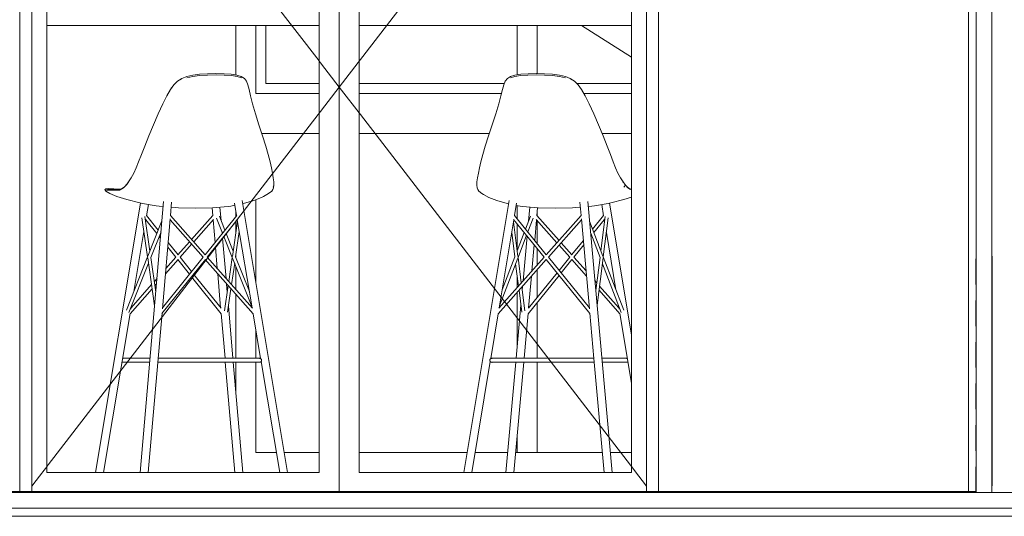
# Model space of a CAD drawing. Header units: millimetres. Extents: x -30280 to 309309, y -17460 to 4378.
# Tile 106 of 256: x 61561 to 64027, y -8954 to -7709. Entities that reach past the tile are written whole.
import ezdxf

# ---------------------------------------------------------------- set-up
doc = ezdxf.new("R2010")
doc.units = ezdxf.units.MM
doc.header["$MEASUREMENT"] = 0
doc.linetypes.add('Wipeout_Contour', pattern=[1000, 0, -1000])
for name, color, linetype, lineweight in [('P1_P2_PLANTA PRIMERA_2_10_ESTR_Fotjats_Pluma_Nº__1', 7, 'Continuous', 5), ('P1_P2_PLANTA PRIMERA_2_12_FAÇ_Façana_Pluma_Nº__1', 7, 'Continuous', 5), ('P1_P2_PLANTA PRIMERA_2_12_FAÇ_Façana_Pluma_Nº__47', 7, 'Continuous', 20), ('P1_P2_PLANTA PRIMERA_2_Nuevo_08_E_Envans secs_Pluma_Nº__1', 7, 'Continuous', 5), ('P1_P2_PLANTA PRIMERA_2_Nuevo_08_E_Envans secs_Pluma_Nº__47', 7, 'Continuous', 20), ('P1_P2_PLANTA PRIMERA_2_Nuevo_09_EI_Mobiliari general_Pluma_Nº__1', 7, 'Continuous', 5), ('P1_P2_PLANTA PRIMERA_2_Nuevo_14_PAV_Soft Light Grey 0554_Pluma_Nº__29', 7, 'Continuous', 20)]:
    doc.layers.add(name, color=color, linetype=linetype, lineweight=lineweight)
doc.layers.add('P1_P2_PLANTA PRIMERA_2_12_FAÇ_Façana', color=7, linetype='Continuous')
doc.layers.add('P1_P2_PLANTA PRIMERA_2_Nuevo_08_E_Envans secs', color=7, linetype='Continuous')
doc.layers.add('P1_P2_PLANTA PRIMERA_2_12_FAÇ_Façana_Pluma_Nº__3', color=7, linetype='Continuous', lineweight=5, true_color=0xa4a4a4)
doc.layers.add('P1_P2_PLANTA PRIMERA_2_Nuevo_08_E_Envans secs_Pluma_Nº__3', color=7, linetype='Continuous', lineweight=5, true_color=0xa4a4a4)

msp = doc.modelspace()

# ---------------------------------------------------------------- linework, layer by layer
at = {"layer": 'P1_P2_PLANTA PRIMERA_2_10_ESTR_Fotjats_Pluma_Nº__1', "color": 7, "linetype": 'Continuous', "lineweight": 5}
for p, q in [((73152, -8934.4), (36809, -8934.4)), ((73152, -8954.4), (36809, -8954.4))]:
    msp.add_line(p, q, dxfattribs=at)

# ---------------------------------------------------------------- wipeouts: each hides what was drawn before it
at = {"color": 254, "linetype": 'Wipeout_Contour', "lineweight": 0, "ltscale": 257743.707275}
msp.add_wipeout([(63937.3, -8892.4), (63956.3, -8892.4), (63956.3, -6822.4), (63937.3, -6822.4)], dxfattribs=at).dxf.layer = 'P1_P2_PLANTA PRIMERA_2_12_FAÇ_Façana'
at = {"color": 254, "linetype": 'Wipeout_Contour', "lineweight": 0, "ltscale": 258042.544956}
msp.add_wipeout([(63996.3, -8894.4), (64046.3, -8894.4), (64046.3, -6834.4), (63996.3, -6834.4)], dxfattribs=at).dxf.layer = 'P1_P2_PLANTA PRIMERA_2_12_FAÇ_Façana'
at = {"color": 254, "linetype": 'Wipeout_Contour', "lineweight": 0, "ltscale": 248346.867309}
msp.add_wipeout([(61561.1, -6874.4), (61561.1, -8892.4), (61591.1, -8892.4), (61591.1, -6874.4)], dxfattribs=at).dxf.layer = 'P1_P2_PLANTA PRIMERA_2_Nuevo_08_E_Envans secs'
at = {"color": 254, "linetype": 'Wipeout_Contour', "lineweight": 0, "ltscale": 254576.507863}
msp.add_wipeout([(63131.1, -8892.4), (63161.1, -8892.4), (63161.1, -6874.4), (63131.1, -6874.4)], dxfattribs=at).dxf.layer = 'P1_P2_PLANTA PRIMERA_2_Nuevo_08_E_Envans secs'
at = {"color": 254, "linetype": 'Wipeout_Contour', "lineweight": 0, "ltscale": 251555.409222}
msp.add_wipeout([(62361.1, -8844.4), (62411.1, -8844.4), (62411.1, -6912.4), (62361.1, -6912.4)], dxfattribs=at).dxf.layer = 'P1_P2_PLANTA PRIMERA_2_Nuevo_08_E_Envans secs'

# ---------------------------------------------------------------- next in the draw order: linework, layer by layer
at = {"layer": 'P1_P2_PLANTA PRIMERA_2_12_FAÇ_Façana_Pluma_Nº__1', "color": 7, "linetype": 'Continuous', "lineweight": 5}
msp.add_line((63996.3, -6834.4), (63996.3, -8894.4), dxfattribs=at)
at = {"layer": 'P1_P2_PLANTA PRIMERA_2_12_FAÇ_Façana_Pluma_Nº__3', "color": 253, "linetype": 'Continuous', "lineweight": 5, "true_color": 0xa4a4a4}
msp.add_line((63996.4, -8878.3), (63996.4, -8301.9), dxfattribs=at)
at = {"layer": 'P1_P2_PLANTA PRIMERA_2_Nuevo_08_E_Envans secs_Pluma_Nº__1', "color": 7, "linetype": 'Continuous', "lineweight": 5}
for p, q in [((61561.1, -6834.4), (61561.1, -8844.4)), ((61561.1, -8844.4), (61561.1, -8892.4))]:
    msp.add_line(p, q, dxfattribs=at)

# ---------------------------------------------------------------- next in the draw order: wipeouts: each hides what was drawn before it
at = {"color": 254, "linetype": 'Wipeout_Contour', "lineweight": 0, "ltscale": 449014.03576}
msp.add_wipeout([(63161.1, -6447.4), (63161.1, -8892.4), (63937.3, -8892.4), (63937.3, -6822.4), (63937.3, -6772.4), (63956.3, -6772.4), (63956.3, -6447.4)], dxfattribs=at).dxf.layer = 'P1_P2_PLANTA PRIMERA_2_Nuevo_08_E_Envans secs'
at = {"color": 254, "linetype": 'Wipeout_Contour', "lineweight": 0, "ltscale": 248476.522866}
msp.add_wipeout([(61591.1, -6912.4), (61591.1, -8844.4), (61629.1, -8844.4), (61629.1, -6912.4)], dxfattribs=at).dxf.layer = 'P1_P2_PLANTA PRIMERA_2_Nuevo_08_E_Envans secs'
at = {"color": 254, "linetype": 'Wipeout_Contour', "lineweight": 0, "ltscale": 254436.465628}
msp.add_wipeout([(63093.1, -8844.4), (63131.1, -8844.4), (63131.1, -6912.4), (63093.1, -6912.4)], dxfattribs=at).dxf.layer = 'P1_P2_PLANTA PRIMERA_2_Nuevo_08_E_Envans secs'

# ---------------------------------------------------------------- next in the draw order: linework, layer by layer
at = {"layer": 'P1_P2_PLANTA PRIMERA_2_10_ESTR_Fotjats_Pluma_Nº__1', "color": 7, "linetype": 'Continuous', "lineweight": 5, "flags": 128}
msp.add_lwpolyline([(64046.3, -8894.4), (63996.3, -8894.4), (63956.3, -8894.4)], dxfattribs=at)
at = {"layer": 'P1_P2_PLANTA PRIMERA_2_12_FAÇ_Façana_Pluma_Nº__1', "color": 7, "linetype": 'Continuous', "lineweight": 5}
msp.add_line((63956.3, -6822.4), (63956.3, -8892.4), dxfattribs=at)
at = {"layer": 'P1_P2_PLANTA PRIMERA_2_12_FAÇ_Façana_Pluma_Nº__3', "color": 253, "linetype": 'Continuous', "lineweight": 5, "true_color": 0xa4a4a4}
for p, q in [((63937.3, -8892.4), (63937.3, -6822.4)), ((63956.2, -8373.2), (63956.2, -8309.1)), ((63956.2, -8477.5), (63956.2, -8413.3)), ((63956.2, -8581.7), (63956.2, -8517.6)), ((63956.2, -8686), (63956.2, -8621.8)), ((63956.2, -8790.2), (63956.2, -8726)), ((63956.2, -8892.4), (63956.2, -8830.3))]:
    msp.add_line(p, q, dxfattribs=at)
at = {"layer": 'P1_P2_PLANTA PRIMERA_2_Nuevo_08_E_Envans secs_Pluma_Nº__3', "color": 253, "linetype": 'Continuous', "lineweight": 5, "true_color": 0xa4a4a4}
msp.add_line((63161.1, -8892.4), (63161.1, -6874.4), dxfattribs=at)
at = {"layer": 'P1_P2_PLANTA PRIMERA_2_Nuevo_14_PAV_Soft Light Grey 0554_Pluma_Nº__29', "color": 7, "linetype": 'Continuous', "lineweight": 20}
msp.add_line((63956.3, -8892.4), (63956.3, -8894.4), dxfattribs=at)

# ---------------------------------------------------------------- next in the draw order: wipeouts: each hides what was drawn before it
at = {"color": 254, "linetype": 'Wipeout_Contour', "lineweight": 0, "ltscale": 380223.232243}
msp.add_wipeout([(62361.1, -8892.4), (63131.1, -8892.4), (63131.1, -8844.4), (63093.1, -8844.4), (62411.1, -8844.4), (62361.1, -8844.4)], dxfattribs=at).dxf.layer = 'P1_P2_PLANTA PRIMERA_2_Nuevo_08_E_Envans secs'

# ---------------------------------------------------------------- next in the draw order: linework, layer by layer
at = {"layer": 'P1_P2_PLANTA PRIMERA_2_Nuevo_08_E_Envans secs_Pluma_Nº__3', "color": 253, "linetype": 'Continuous', "lineweight": 5, "true_color": 0xa4a4a4}
msp.add_line((63131.1, -6874.4), (63131.1, -8892.4), dxfattribs=at)

# ---------------------------------------------------------------- next in the draw order: wipeouts: each hides what was drawn before it
at = {"color": 254, "linetype": 'Wipeout_Contour', "lineweight": 0, "ltscale": 251357.008772}
msp.add_wipeout([(62361.1, -8844.4), (62361.1, -6912.4), (62311.1, -6912.4), (62311.1, -8844.4)], dxfattribs=at).dxf.layer = 'P1_P2_PLANTA PRIMERA_2_Nuevo_08_E_Envans secs'
at = {"color": 254, "linetype": 'Wipeout_Contour', "lineweight": 0, "ltscale": 253007.835878}
msp.add_wipeout([(62411.1, -6912.4), (62411.1, -8844.4), (63093.1, -8844.4), (63093.1, -6912.4)], dxfattribs=at).dxf.layer = 'P1_P2_PLANTA PRIMERA_2_Nuevo_08_E_Envans secs'

# ---------------------------------------------------------------- next in the draw order: linework, layer by layer
at = {"layer": 'P1_P2_PLANTA PRIMERA_2_12_FAÇ_Façana_Pluma_Nº__3', "color": 253, "linetype": 'Continuous', "lineweight": 5, "true_color": 0xa4a4a4}
for p, q in [((62857.1, -7724.4), (62857.1, -7844.5)), ((63093.1, -7803.2), (62968.1, -7724.4)), ((62774.7, -7869.4), (62411.1, -7869.4)), ((63093.1, -7869.4), (62956.6, -7869.4)), ((62767.8, -7894.4), (62411.1, -7894.4)), ((63093.1, -7894.4), (62974.3, -7894.4)), ((62411.1, -7994.4), (62737.5, -7994.4)), ((63019.6, -7994.4), (63093.1, -7994.4)), ((62857.1, -8193.4), (62857.1, -8200.9)), ((62857.1, -8212.9), (62857.1, -8270.4)), ((62857.1, -8283.1), (62857.1, -8324.5)), ((62857.1, -8336.5), (62857.1, -8405.6)), ((62857.1, -8418.3), (62857.1, -8558.3)), ((62857.1, -8568.3), (62857.1, -8794.4)), ((62681.9, -8794.4), (62411.1, -8794.4)), ((62783.5, -8794.4), (62701.9, -8794.4)), ((63020.4, -8794.4), (62803.5, -8794.4)), ((63093.1, -8794.4), (63040.4, -8794.4))]:
    msp.add_line(p, q, dxfattribs=at)
at = {"layer": 'P1_P2_PLANTA PRIMERA_2_12_FAÇ_Façana_Pluma_Nº__47', "color": 7, "linetype": 'Continuous', "lineweight": 20}
for p, q in [((62807.1, -7847.7), (62807.1, -7724.4)), ((62807.1, -8208.7), (62807.1, -8175.3)), ((62807.1, -8288.4), (62807.1, -8221.4)), ((62807.1, -8380.9), (62807.1, -8352.2)), ((62807.1, -8529.4), (62807.1, -8392.9)), ((62807.1, -8794.4), (62807.1, -8753.3))]:
    msp.add_line(p, q, dxfattribs=at)
at = {"layer": 'P1_P2_PLANTA PRIMERA_2_Nuevo_08_E_Envans secs_Pluma_Nº__3', "color": 253, "linetype": 'Continuous', "lineweight": 5, "true_color": 0xa4a4a4}
for p, q in [((63131.1, -6878), (62361.1, -7878.4)), ((62411.1, -6912.4), (62411.1, -8844.4)), ((63093.1, -8844.4), (63093.1, -6912.4)), ((62411.1, -8844.4), (63093.1, -8844.4))]:
    msp.add_line(p, q, dxfattribs=at)
at = {"layer": 'P1_P2_PLANTA PRIMERA_2_Nuevo_09_EI_Mobiliari general_Pluma_Nº__1', "color": 7, "linetype": 'Continuous', "lineweight": 5}
for p, q in [((62411.1, -7724.4), (63093.1, -7724.4)), ((62777.1, -7863.8), (62773.3, -7872.6)), ((62777.1, -7863.8), (62782.6, -7857.1)), ((62782.6, -7857.1), (62790.6, -7852.2)), ((62790.1, -7855.2), (62801, -7851.9)), ((62790.6, -7852.2), (62801.6, -7848.6)), ((62801, -7851.9), (62815.5, -7849.7)), ((62801.6, -7848.6), (62816, -7846.3)), ((62815.5, -7849.7), (62833.9, -7848.3)), ((62816, -7846.3), (62834.3, -7844.9)), ((62833.9, -7848.3), (62854.4, -7847.9)), ((62834.3, -7844.9), (62854.7, -7844.4)), ((62875.6, -7848.3), (62854.4, -7847.9)), ((62854.7, -7844.4), (62875.8, -7844.9)), ((62895.7, -7849.7), (62875.6, -7848.3)), ((62875.8, -7844.9), (62895.7, -7846.3)), ((62895.7, -7846.3), (62913, -7848.6)), ((62913.1, -7851.9), (62895.7, -7849.7)), ((62913, -7848.6), (62927.8, -7852.2)), ((62913.1, -7851.9), (62927.8, -7855.2)), ((62927.8, -7852.2), (62940.1, -7857.1)), ((62940.1, -7857.1), (62950.6, -7863.8)), ((62950.5, -7863.7), (62940.7, -7857.4)), ((62940.7, -7857.4), (62940.7, -7857.4)), ((62950.5, -7863.7), (62959.1, -7871.8)), ((62950.6, -7863.8), (62959.8, -7872.6)), ((62766.5, -7900.2), (62770.1, -7884.5)), ((62770.1, -7884.5), (62773.3, -7872.6)), ((62959.8, -7872.6), (62959.1, -7871.8)), ((62959.8, -7872.6), (62968.5, -7884.5)), ((62968.5, -7884.5), (62977.6, -7900.2)), ((62761.4, -7920.3), (62766.5, -7900.2)), ((62977.6, -7900.2), (62987.5, -7920.3)), ((62753.8, -7945.2), (62761.4, -7920.3)), ((62987.5, -7920.3), (62998.8, -7945.2)), ((62744.8, -7972.7), (62753.8, -7945.2)), ((62998.8, -7945.2), (63010.6, -7972.7)), ((62735.5, -8000.5), (62744.8, -7972.7)), ((63010.6, -7972.7), (63022.1, -8000.5)), ((62727.1, -8026.3), (62735.5, -8000.5)), ((63022.1, -8000.5), (63032.4, -8026.3)), ((62720.7, -8047.8), (62727.1, -8026.3)), ((63032.4, -8026.3), (63040.7, -8047.8)), ((62716, -8065.8), (62720.7, -8047.8)), ((63040.7, -8047.8), (63047.6, -8065.8)), ((62709.9, -8094.1), (62712.5, -8081)), ((62712.5, -8081), (62716, -8065.8)), ((63047.6, -8065.8), (63053.6, -8081)), ((63053.6, -8081), (63059.5, -8094.1)), ((62706.4, -8116.3), (62707.7, -8106)), ((62707.7, -8106), (62709.9, -8094.1)), ((63059.5, -8094.1), (63065.7, -8106)), ((63065.7, -8106), (63072.2, -8116.3)), ((62705.9, -8124.7), (62706.4, -8116.3)), ((62706.6, -8130.9), (62705.9, -8124.7)), ((62708.7, -8135.3), (62706.6, -8130.9)), ((62711, -8139.1), (62708.7, -8135.3)), ((63071.9, -8115.9), (63073, -8117.4)), ((63072.2, -8116.3), (63078.5, -8124.7)), ((63078.5, -8124.7), (63074.2, -8129)), ((63077.1, -8122.8), (63082.3, -8128.5)), ((63084.4, -8130.9), (63078.5, -8124.7)), ((63087.4, -8132.4), (63082.3, -8128.5)), ((63084.4, -8130.9), (63089.6, -8134.6)), ((63092.2, -8134.4), (63087.4, -8132.4)), ((63089.6, -8134.6), (63093.1, -8135.9)), ((63092.2, -8134.4), (63093.1, -8134.3)), ((63092.2, -8134.4), (63093.1, -8134.5)), ((62718.8, -8145.4), (62711, -8139.1)), ((62718.8, -8145.4), (62722.4, -8147.4)), ((62722.4, -8147.4), (62736.3, -8155.1)), ((62736.3, -8155.1), (62756, -8163.1)), ((63041.4, -8168.8), (63074, -8160.6)), ((63093.1, -8154.3), (63074, -8160.6)), ((62673.6, -8844.4), (62786.7, -8162.9)), ((62781.9, -8170.6), (62756, -8163.1)), ((62785.3, -8171.3), (62781.9, -8170.6)), ((62800.4, -8200.4), (62805.6, -8169)), ((62814.2, -8176.6), (62804.7, -8174.9)), ((62820.2, -8177.4), (62814.2, -8176.6)), ((62820.2, -8177.4), (62859.6, -8181.1)), ((62835.2, -8214.9), (62838.4, -8179.1)), ((62856.5, -8200.2), (62858.2, -8180.9)), ((62902.6, -8182.3), (62859.6, -8181.1)), ((62902.6, -8182.3), (62945.7, -8181.1)), ((62953.5, -8180.4), (62945.7, -8181.1)), ((62965.5, -8179.3), (62953.5, -8180.4)), ((62967.4, -8200.6), (62964.4, -8167.3)), ((63044.8, -8844.4), (62984.2, -8165.1)), ((62993.8, -8176.8), (62985.3, -8177.6)), ((63001.1, -8175.8), (62993.8, -8176.8)), ((63034.8, -8170.1), (63001.1, -8175.8)), ((63023.5, -8201.2), (63018.8, -8172.8)), ((63041.4, -8168.8), (63034.8, -8170.1)), ((63093.1, -8499.8), (63038.3, -8169.4)), ((62762.1, -8431.7), (62798.7, -8210.9)), ((62874.6, -8304.7), (62798.1, -8210.2)), ((62880, -8298.6), (62800.2, -8200.1)), ((62827.8, -8234.2), (62840.1, -8202.2)), ((62833.7, -8241.4), (62846.9, -8206.6)), ((62850.9, -8262.7), (62855.5, -8211.1)), ((62906.6, -8268.7), (62854.6, -8210.1)), ((62911.9, -8262.7), (62856.3, -8200)), ((62879.7, -8299), (62967.3, -8200.2)), ((62885.1, -8304.9), (62968.3, -8211.1)), ((62988.2, -8434.4), (62968.1, -8208.6)), ((62996, -8234.2), (63023.4, -8200.4)), ((62999.3, -8242.8), (63025.2, -8210.9)), ((63016.7, -8288.5), (63027.6, -8203)), ((63022.8, -8304.3), (63035.3, -8205.8)), ((63026, -8215.8), (63024.9, -8209.2)), ((62809, -8303.3), (62797.9, -8215.8)), ((63022, -8302.3), (62988.6, -8214.9)), ((62801.1, -8304.3), (62793.3, -8243.3)), ((62807.1, -8288.5), (62824.5, -8242.8)), ((62809.2, -8305.3), (62830.4, -8250)), ((62821.9, -8364.2), (62831.9, -8251.9)), ((63014.6, -8305.3), (62991.2, -8244.2)), ((62991.9, -8251.9), (62993.5, -8250)), ((63054.3, -8386.9), (63030.5, -8243.3)), ((62844.1, -8339.1), (62849.9, -8274.2)), ((62938.8, -8305), (62911.9, -8274.7)), ((62943.8, -8298.6), (62917.3, -8268.7)), ((62943.5, -8299), (62972.9, -8262.7)), ((62949.2, -8304.7), (62973.9, -8274.2)), ((62760.9, -8433), (62874.7, -8304.6)), ((62762.9, -8426.5), (62808.5, -8307.4)), ((62769.5, -8386.9), (62801.1, -8304.3)), ((62817.4, -8369.3), (62809.2, -8305.3)), ((62989.3, -8446.2), (62879.5, -8310.6)), ((62988, -8431.9), (62885.1, -8304.9)), ((62911.9, -8338), (62938.7, -8304.9)), ((62980.9, -8352.5), (62943.8, -8310.6)), ((62979.7, -8339.1), (62949.2, -8304.7)), ((63004.1, -8388.1), (63014.6, -8305.3)), ((63007.4, -8425.4), (63022.5, -8306.4)), ((63073.8, -8437.8), (63022.8, -8304.3)), ((62759.4, -8446.8), (62879.7, -8311)), ((62810.3, -8377.3), (62803.2, -8321.1)), ((62917.1, -8344.4), (62944.1, -8311)), ((63067.5, -8443.8), (63020.6, -8321.1)), ((62834.2, -8446.6), (62911.9, -8350.7)), ((62835, -8432.9), (62906.8, -8344.4)), ((62835.8, -8431.9), (62842.9, -8352.5)), ((62826.2, -8438.9), (62818.7, -8379.9)), ((62819.7, -8388.1), (62820.7, -8377.6)), ((63006.5, -8369.3), (63002, -8364.2)), ((63005.1, -8379.9), (63003.2, -8377.6)), ((63061.8, -8431.7), (63013.5, -8377.3)), ((62818.6, -8442.6), (62811.7, -8387.8)), ((63064.2, -8446.5), (63012.2, -8387.8)), ((62804.5, -8558.3), (62816.4, -8425.4)), ((63062.3, -8435.1), (63060.9, -8426.5)), ((62740.9, -8559.1), (62759.6, -8446.5)), ((62824.5, -8558.3), (62834.5, -8446.2)), ((62999.3, -8558.4), (62989.2, -8445.1)), ((63093.1, -8620.3), (63064.1, -8445.9)), ((62693.6, -8844.4), (62739.7, -8566.5)), ((62738.7, -8562.5), (62738.6, -8563.3)), ((62738.6, -8563.3), (62738.7, -8564.2)), ((62738.9, -8561.6), (62738.7, -8562.5)), ((62738.7, -8564.2), (62738.9, -8565)), ((62739.3, -8560.8), (62738.9, -8561.6)), ((62738.9, -8565), (62739.3, -8565.8)), ((62739.8, -8560.1), (62739.3, -8560.8)), ((62739.3, -8565.8), (62739.8, -8566.5)), ((62740.4, -8559.5), (62739.8, -8560.1)), ((62739.8, -8566.5), (62740.4, -8567.1)), ((62741.1, -8559), (62740.4, -8559.5)), ((62740.4, -8567.1), (62741.1, -8567.6)), ((62741.9, -8558.6), (62741.1, -8559)), ((62741.1, -8567.6), (62741.9, -8568)), ((62742.7, -8558.4), (62741.9, -8558.6)), ((62741.9, -8568), (62742.7, -8568.2)), ((62743.6, -8558.3), (62742.7, -8558.4)), ((62742.7, -8568.2), (62743.6, -8568.3)), ((62743.7, -8558.3), (62743.6, -8558.3)), ((62743.7, -8568.3), (62743.6, -8568.3)), ((62743.9, -8558.3), (62743.7, -8558.3)), ((62743.9, -8568.3), (62743.7, -8568.3)), ((62744.2, -8558.3), (62743.9, -8558.3)), ((62744.2, -8568.3), (62743.9, -8568.3)), ((62744.7, -8558.3), (62744.2, -8558.3)), ((62744.7, -8568.3), (62744.2, -8568.3)), ((62745.2, -8558.3), (62744.7, -8558.3)), ((62745.2, -8568.3), (62744.7, -8568.3)), ((62745.8, -8558.3), (62745.2, -8558.3)), ((62745.8, -8568.3), (62745.2, -8568.3)), ((62746.5, -8558.3), (62745.8, -8558.3)), ((62746.5, -8568.3), (62745.8, -8568.3)), ((62747.3, -8558.3), (62746.5, -8558.3)), ((62747.3, -8568.3), (62746.5, -8568.3)), ((62748.2, -8558.3), (62747.3, -8558.3)), ((62748.2, -8568.3), (62747.3, -8568.3)), ((62749.2, -8558.3), (62748.2, -8558.3)), ((62749.2, -8568.3), (62748.2, -8568.3)), ((62750.3, -8558.3), (62749.2, -8558.3)), ((62750.3, -8568.3), (62749.2, -8568.3)), ((62751.4, -8558.3), (62750.3, -8558.3)), ((62751.4, -8568.3), (62750.3, -8568.3)), ((62752.6, -8558.3), (62751.4, -8558.3)), ((62752.6, -8568.3), (62751.4, -8568.3)), ((62753.9, -8558.3), (62752.6, -8558.3)), ((62753.9, -8568.3), (62752.6, -8568.3)), ((62755.2, -8558.3), (62753.9, -8558.3)), ((62755.2, -8568.3), (62753.9, -8568.3)), ((62756.6, -8558.3), (62755.2, -8558.3)), ((62756.6, -8568.3), (62755.2, -8568.3)), ((62758.1, -8558.3), (62756.6, -8558.3)), ((62758.1, -8568.3), (62756.6, -8568.3)), ((62759.6, -8558.3), (62758.1, -8558.3)), ((62759.6, -8568.3), (62758.1, -8568.3)), ((62761.1, -8558.3), (62759.6, -8558.3)), ((62761.1, -8568.3), (62759.6, -8568.3)), ((62964.8, -8558.3), (62761.1, -8558.3)), ((62964.8, -8568.3), (62761.1, -8568.3)), ((62779, -8844.4), (62803.7, -8568.3)), ((62799, -8844.4), (62823.6, -8568.3)), ((62966.4, -8558.3), (62964.8, -8558.3)), ((62966.4, -8568.3), (62964.8, -8568.3)), ((62967.9, -8558.3), (62966.4, -8558.3)), ((62967.9, -8568.3), (62966.4, -8568.3)), ((62969.5, -8558.3), (62967.9, -8558.3)), ((62969.5, -8568.3), (62967.9, -8568.3)), ((62971.1, -8558.3), (62969.5, -8558.3)), ((62971.1, -8568.3), (62969.5, -8568.3)), ((62972.7, -8558.3), (62971.1, -8558.3)), ((62972.7, -8568.3), (62971.1, -8568.3)), ((62974.3, -8558.3), (62972.7, -8558.3)), ((62974.3, -8568.3), (62972.7, -8568.3)), ((62975.9, -8558.3), (62974.3, -8558.3)), ((62975.9, -8568.3), (62974.3, -8568.3)), ((62977.5, -8558.3), (62975.9, -8558.3)), ((62977.5, -8568.3), (62975.9, -8568.3)), ((62979.1, -8558.3), (62977.5, -8558.3)), ((62979.1, -8568.3), (62977.5, -8568.3)), ((62980.6, -8558.3), (62979.1, -8558.3)), ((62980.6, -8568.3), (62979.1, -8568.3)), ((62982.1, -8558.3), (62980.6, -8558.3)), ((62982.1, -8568.3), (62980.6, -8568.3)), ((62983.5, -8558.3), (62982.1, -8558.3)), ((62983.5, -8568.3), (62982.1, -8568.3)), ((62984.9, -8558.3), (62983.5, -8558.3)), ((62984.9, -8568.3), (62983.5, -8568.3)), ((62986.2, -8558.3), (62984.9, -8558.3)), ((62986.2, -8568.3), (62984.9, -8568.3)), ((62987.5, -8558.3), (62986.2, -8558.3)), ((62987.5, -8568.3), (62986.2, -8568.3)), ((62988.7, -8558.3), (62987.5, -8558.3)), ((62988.7, -8568.3), (62987.5, -8568.3)), ((62989.8, -8558.3), (62988.7, -8558.3)), ((62989.8, -8568.3), (62988.7, -8568.3)), ((62990.9, -8558.3), (62989.8, -8558.3)), ((62990.9, -8568.3), (62989.8, -8568.3)), ((62991.9, -8558.3), (62990.9, -8558.3)), ((62991.9, -8568.3), (62990.9, -8568.3)), ((62992.7, -8558.3), (62991.9, -8558.3)), ((62992.7, -8568.3), (62991.9, -8568.3)), ((62993.5, -8558.3), (62992.7, -8558.3)), ((62993.5, -8568.3), (62992.7, -8568.3)), ((62994.3, -8558.3), (62993.5, -8558.3)), ((62994.3, -8568.3), (62993.5, -8568.3)), ((62994.9, -8558.3), (62994.3, -8558.3)), ((62994.9, -8568.3), (62994.3, -8568.3)), ((62995.4, -8558.3), (62994.9, -8558.3)), ((62995.4, -8568.3), (62994.9, -8568.3)), ((62999.3, -8558.3), (62995.4, -8558.3)), ((63000.2, -8568.3), (62995.4, -8568.3)), ((63000.2, -8568.3), (62999.3, -8558.4)), ((63024.8, -8844.4), (63000.2, -8568.3)), ((63079.2, -8558.3), (63019.3, -8558.3)), ((63079.2, -8568.3), (63020.2, -8568.3)), ((63080, -8558.3), (63079.2, -8558.3)), ((63080, -8568.3), (63079.2, -8568.3)), ((63080.7, -8558.3), (63080, -8558.3)), ((63080.7, -8568.3), (63080, -8568.3)), ((63081.1, -8558.3), (63080.7, -8558.3)), ((63081.1, -8568.3), (63080.7, -8568.3)), ((63081.1, -8558.3), (63081.9, -8558.4)), ((63081.3, -8558.3), (63081.1, -8558.3)), ((63081.9, -8568.2), (63081.1, -8568.3)), ((63081.9, -8568.2), (63081.1, -8568.3)), ((63082.1, -8558.4), (63081.9, -8558.4)), ((63082.1, -8568.2), (63081.9, -8568.2)), ((63082.1, -8558.4), (63082.8, -8558.6)), ((63083, -8568), (63082.1, -8568.2)), ((63083.8, -8567.6), (63083, -8568)), ((63084.3, -8567.3), (63083.8, -8567.6))]:
    msp.add_line(p, q, dxfattribs=at)
for p in [(62743.6, -8558.3), (62743.6, -8568.3)]:
    msp.add_point(p, dxfattribs=at)

# ---------------------------------------------------------------- next in the draw order: wipeouts: each hides what was drawn before it
at = {"color": 254, "linetype": 'Wipeout_Contour', "lineweight": 0, "ltscale": 375625.444769}
msp.add_wipeout([(61591.1, -8892.4), (62361.1, -8892.4), (62361.1, -8844.4), (62311.1, -8844.4), (61629.1, -8844.4), (61591.1, -8844.4)], dxfattribs=at).dxf.layer = 'P1_P2_PLANTA PRIMERA_2_Nuevo_08_E_Envans secs'

# ---------------------------------------------------------------- next in the draw order: linework, layer by layer
at = {"layer": 'P1_P2_PLANTA PRIMERA_2_Nuevo_08_E_Envans secs_Pluma_Nº__3', "color": 253, "linetype": 'Continuous', "lineweight": 5, "true_color": 0xa4a4a4}
for p, q in [((61591.1, -8892.4), (61591.1, -6874.4)), ((62361.1, -6874.4), (62361.1, -8892.4)), ((63131.1, -8878.8), (62361.1, -7878.4))]:
    msp.add_line(p, q, dxfattribs=at)
at = {"layer": 'P1_P2_PLANTA PRIMERA_2_Nuevo_14_PAV_Soft Light Grey 0554_Pluma_Nº__29', "color": 7, "linetype": 'Continuous', "lineweight": 20}
for p, q in [((63956.3, -8892.4), (37833.9, -8892.4)), ((63956.3, -8894.4), (37833.9, -8894.4))]:
    msp.add_line(p, q, dxfattribs=at)

# ---------------------------------------------------------------- next in the draw order: wipeouts: each hides what was drawn before it
at = {"color": 254, "linetype": 'Wipeout_Contour', "lineweight": 0, "ltscale": 249904.855988}
msp.add_wipeout([(61629.1, -6912.4), (61629.1, -8844.4), (62311.1, -8844.4), (62311.1, -6912.4)], dxfattribs=at).dxf.layer = 'P1_P2_PLANTA PRIMERA_2_Nuevo_08_E_Envans secs'

# ---------------------------------------------------------------- next in the draw order: linework, layer by layer
at = {"layer": 'P1_P2_PLANTA PRIMERA_2_12_FAÇ_Façana_Pluma_Nº__3', "color": 253, "linetype": 'Continuous', "lineweight": 5, "true_color": 0xa4a4a4}
for p, q in [((62152.5, -7894.4), (62152.5, -7724.4)), ((62177.5, -7869.4), (62177.5, -7724.4)), ((62311.1, -7869.4), (62177.5, -7869.4)), ((62311.1, -7894.4), (62152.5, -7894.4)), ((62167.3, -7994.4), (62311.1, -7994.4)), ((62152.5, -8368.4), (62152.5, -8161.1)), ((62152.5, -8558.3), (62152.5, -8487.6)), ((62152.5, -8794.4), (62152.5, -8568.3)), ((62203.9, -8794.4), (62152.5, -8794.4)), ((62311.1, -8794.4), (62223.8, -8794.4))]:
    msp.add_line(p, q, dxfattribs=at)
at = {"layer": 'P1_P2_PLANTA PRIMERA_2_Nuevo_08_E_Envans secs_Pluma_Nº__3', "color": 253, "linetype": 'Continuous', "lineweight": 5, "true_color": 0xa4a4a4}
for p, q in [((61591.1, -6878), (62361.1, -7878.4)), ((61629.1, -8844.4), (61629.1, -6912.4)), ((62311.1, -6912.4), (62311.1, -8844.4)), ((61591.1, -8878.8), (62361.1, -7878.4)), ((62311.1, -8844.4), (61629.1, -8844.4))]:
    msp.add_line(p, q, dxfattribs=at)
at = {"layer": 'P1_P2_PLANTA PRIMERA_2_Nuevo_08_E_Envans secs_Pluma_Nº__47', "color": 7, "linetype": 'Continuous', "lineweight": 20}
for p, q in [((62102.5, -7724.4), (62102.5, -7848.2)), ((62102.5, -8189.3), (62102.5, -8202.8)), ((62102.5, -8215.5), (62102.5, -8243.7)), ((62102.5, -8299.5), (62102.5, -8306.1)), ((62102.5, -8327.7), (62102.5, -8385.6)), ((62102.5, -8397.7), (62102.5, -8558.3)), ((62102.5, -8568.3), (62102.5, -8642))]:
    msp.add_line(p, q, dxfattribs=at)
at = {"layer": 'P1_P2_PLANTA PRIMERA_2_Nuevo_09_EI_Mobiliari general_Pluma_Nº__1', "color": 7, "linetype": 'Continuous', "lineweight": 5}
for p, q in [((61629.1, -7724.4), (62311.1, -7724.4)), ((61956.7, -7863.7), (61947.2, -7872.6)), ((61947.9, -7871.8), (61956.7, -7863.7)), ((61956.6, -7863.8), (61967.2, -7857.1)), ((61966.6, -7857.4), (61956.7, -7863.7)), ((61967.2, -7857.1), (61966.6, -7857.4)), ((61967.2, -7857.1), (61979.6, -7852.2)), ((61979.6, -7852.2), (61994.4, -7848.6)), ((61979.6, -7855.2), (61994.3, -7851.9)), ((62011.7, -7849.7), (61994.3, -7851.9)), ((61994.4, -7848.6), (62011.7, -7846.3)), ((62011.7, -7846.3), (62031.6, -7844.9)), ((62031.8, -7848.3), (62011.7, -7849.7)), ((62031.6, -7844.9), (62052.5, -7844.4)), ((62052.8, -7847.9), (62031.8, -7848.3)), ((62052.5, -7844.4), (62072.9, -7844.9)), ((62052.8, -7847.9), (62073.3, -7848.3)), ((62072.9, -7844.9), (62090.9, -7846.3)), ((62073.3, -7848.3), (62091.5, -7849.7)), ((62090.9, -7846.3), (62105.2, -7848.6)), ((62091.5, -7849.7), (62105.8, -7851.9)), ((62105.2, -7848.6), (62116, -7852.2)), ((62105.8, -7851.9), (62116.5, -7855.2)), ((62116, -7852.2), (62123.7, -7857.1)), ((62123.7, -7857.1), (62129, -7863.8)), ((62129, -7863.8), (62132.6, -7872.6)), ((61929.2, -7900.2), (61938.4, -7884.5)), ((61938.4, -7884.5), (61947.2, -7872.6)), ((61939.4, -7883.1), (61938.4, -7884.5)), ((61947.2, -7872.6), (61939.4, -7883.1)), ((61939.4, -7883.1), (61941.4, -7880.4)), ((61947.2, -7872.6), (61947.9, -7871.8)), ((62132.6, -7872.6), (62135.6, -7884.5)), ((62135.6, -7884.5), (62139, -7900.2)), ((61919.2, -7920.3), (61929.2, -7900.2)), ((62139, -7900.2), (62143.9, -7920.3)), ((61907.8, -7945.2), (61919.2, -7920.3)), ((62143.9, -7920.3), (62151.3, -7945.2)), ((61895.9, -7972.7), (61907.8, -7945.2)), ((62151.3, -7945.2), (62160.1, -7972.7)), ((61884.4, -8000.5), (61895.9, -7972.7)), ((62160.1, -7972.7), (62169.3, -8000.5)), ((61874.1, -8026.3), (61884.4, -8000.5)), ((62169.3, -8000.5), (62177.5, -8026.3)), ((61865.8, -8047.8), (61874.1, -8026.3)), ((62177.5, -8026.3), (62183.8, -8047.8)), ((61858.9, -8065.8), (61865.8, -8047.8)), ((62183.8, -8047.8), (62188.5, -8065.8)), ((61846.9, -8094.1), (61852.8, -8081)), ((61852.8, -8081), (61858.9, -8065.8)), ((62188.5, -8065.8), (62191.8, -8081)), ((62191.8, -8081), (62194.3, -8094.1)), ((61833.9, -8116.3), (61840.5, -8106)), ((61840.5, -8106), (61846.9, -8094.1)), ((62194.3, -8094.1), (62196.3, -8106)), ((62196.3, -8106), (62197.5, -8116.3)), ((61774.1, -8135.5), (61776.6, -8133.3)), ((61774.1, -8135.5), (61777, -8139.1)), ((61774.1, -8135.5), (61774.2, -8135.5)), ((61774.2, -8135.5), (61775.5, -8135.9)), ((61778.3, -8136.5), (61775.5, -8135.9)), ((61784.3, -8132.5), (61776.6, -8133.3)), ((61776.6, -8133.3), (61776.6, -8133.3)), ((61776.8, -8133.3), (61778.2, -8133.7)), ((61780.9, -8134.2), (61778.2, -8133.7)), ((61782.6, -8136.8), (61778.3, -8136.5)), ((61785.3, -8134.5), (61780.9, -8134.2)), ((61788.1, -8137), (61782.6, -8136.8)), ((61797.2, -8133.6), (61784.3, -8132.5)), ((61790.7, -8134.8), (61785.3, -8134.5)), ((61794.1, -8137.1), (61788.1, -8137)), ((61789.3, -8134.3), (61792.9, -8134.8)), ((61790.7, -8134.8), (61796.7, -8134.9)), ((61797.1, -8133.4), (61792.4, -8133.2)), ((61794.1, -8137.1), (61800.1, -8137.1)), ((61802.6, -8135), (61796.7, -8134.9)), ((61811.6, -8134.5), (61797.1, -8133.4)), ((61805.6, -8137.1), (61800.1, -8137.1)), ((61807.9, -8135), (61802.6, -8135)), ((61810.7, -8136.5), (61805.6, -8137.1)), ((61812.9, -8134.4), (61807.9, -8135)), ((61810.7, -8136.5), (61818, -8132.4)), ((61815.8, -8134.6), (61810.7, -8136.5)), ((61812.9, -8134.4), (61818, -8132.4)), ((61821.3, -8130.9), (61815.8, -8134.6)), ((61823.4, -8128.5), (61818, -8132.4)), ((61821.3, -8130.9), (61827.5, -8124.7)), ((61823.4, -8128.5), (61829.4, -8122.1)), ((61827.5, -8124.7), (61833.9, -8116.3)), ((61829.9, -8121.5), (61834.8, -8114.9)), ((62194.8, -8135.3), (62192.3, -8139.1)), ((62196.7, -8130.9), (62194.8, -8135.3)), ((62197.7, -8124.7), (62195.9, -8129)), ((62196.7, -8130.9), (62197.7, -8124.7)), ((62197.5, -8116.3), (62197.7, -8124.7)), ((61786.8, -8144.9), (61777, -8139.1)), ((61778.5, -8140.1), (61778.3, -8139.9)), ((61781, -8141.7), (61778.5, -8140.1)), ((61781, -8141.7), (61781.8, -8142)), ((61786.8, -8144.9), (61804, -8152.3)), ((61829.1, -8160.6), (61804, -8152.3)), ((61829.1, -8160.6), (61862, -8168.8)), ((62167, -8155.1), (62147.4, -8163.1)), ((62167, -8155.1), (62171.3, -8152.8)), ((62184.5, -8145.4), (62171.3, -8152.8)), ((62192.3, -8139.1), (62184.5, -8145.4)), ((61750.8, -8844.4), (61864, -8169.2)), ((61862, -8168.8), (61869, -8170.1)), ((61863.2, -8844.4), (61921.6, -8165.1)), ((61902.5, -8175.8), (61869, -8170.1)), ((61878.6, -8201.2), (61883.4, -8172.6)), ((61902.5, -8175.8), (61910.3, -8176.8)), ((61920.5, -8177.7), (61910.3, -8176.8)), ((61938.5, -8200.6), (61941.4, -8167.3)), ((61950.4, -8180.4), (61940.3, -8179.5)), ((61958.6, -8181.1), (61950.4, -8180.4)), ((62001.5, -8182.3), (61958.6, -8181.1)), ((62001.5, -8182.3), (62044.2, -8181.1)), ((62044.5, -8200.2), (62042.9, -8181.1)), ((62044.2, -8181.1), (62083.3, -8177.4)), ((62065.6, -8213.6), (62062.7, -8179.3)), ((62089.8, -8176.6), (62083.3, -8177.4)), ((62089.8, -8176.6), (62100, -8174.7)), ((62104.3, -8200.4), (62099.1, -8169)), ((62232.2, -8844.4), (62118, -8162.9)), ((62119.4, -8171.1), (62121.8, -8170.6)), ((62121.8, -8170.6), (62147.4, -8163.1)), ((61881.3, -8304.3), (61867.1, -8205.8)), ((61887.2, -8289.5), (61874.7, -8203)), ((61876.4, -8214.5), (61877.3, -8209.2)), ((61904.7, -8245.6), (61877, -8211)), ((61908.1, -8237), (61878.8, -8200.4)), ((61918.4, -8434.4), (61937.9, -8208.6)), ((62020.5, -8304.9), (61937.6, -8211.2)), ((62025.9, -8299), (61938.6, -8200.2)), ((61991.5, -8260.1), (62044.7, -8200)), ((61996.9, -8266.2), (62046.4, -8210.1)), ((62025.5, -8298.6), (62104.6, -8200.1)), ((62030.9, -8304.7), (62106.7, -8210.2)), ((62050.3, -8267.8), (62045.4, -8211.2)), ((62069.2, -8244.2), (62054.2, -8206.6)), ((62075, -8237), (62061.1, -8202.2)), ((62143.1, -8431.6), (62106.1, -8211)), ((61882.1, -8302.3), (61917.4, -8213.6)), ((62093.8, -8303.3), (62106.7, -8214.5)), ((61846.8, -8391), (61872.1, -8240.3)), ((61889.5, -8305.3), (61915.1, -8241.2)), ((61913.7, -8256.8), (61910.5, -8252.7)), ((61914.7, -8245.3), (61913.9, -8244.2)), ((62068.4, -8245.3), (62068, -8241.2)), ((62078, -8358), (62069.3, -8256.8)), ((62093.5, -8305.3), (62072.6, -8252.7)), ((62095.8, -8289.5), (62078.4, -8245.6)), ((62101.7, -8304.3), (62111, -8240.3)), ((61952.2, -8304.7), (61931.8, -8279.3)), ((61957.8, -8299), (61932.8, -8267.8)), ((61957.5, -8298.6), (61986.2, -8266.2)), ((61962.6, -8305), (61991.5, -8272.2)), ((62055.9, -8333), (62051.3, -8279.3)), ((61828.2, -8437.8), (61881.3, -8304.3)), ((61899.1, -8427.1), (61881.6, -8306.4)), ((61902.1, -8392.2), (61889.5, -8305.3)), ((61917.4, -8446.2), (62026.2, -8310.6)), ((61918.7, -8431.8), (62020.5, -8304.9)), ((61926, -8346.3), (61957.6, -8310.6)), ((61927.2, -8333), (61952.1, -8304.7)), ((61991.5, -8341), (61962.6, -8304.9)), ((62144.4, -8433), (62030.9, -8304.6)), ((62084.8, -8365.7), (62093.5, -8305.3)), ((62142.5, -8428.3), (62094.4, -8307.4)), ((62136.3, -8391), (62101.7, -8304.3)), ((61834.4, -8443.8), (61883.6, -8320.2)), ((61986.4, -8347.4), (61957.2, -8311)), ((62145.8, -8446.8), (62025.8, -8311)), ((62091.7, -8373.5), (62099.5, -8320.2)), ((61898.3, -8365.7), (61905, -8358)), ((62066, -8446.6), (61991.5, -8353.8)), ((62065.3, -8432.9), (61996.7, -8347.4)), ((62064.4, -8431.8), (62057.1, -8346.3)), ((61837.5, -8446.5), (61892.8, -8383.9)), ((61840, -8431.6), (61891.3, -8373.5)), ((61899.8, -8376), (61903.9, -8371.4)), ((62074.2, -8438.9), (62083.3, -8376)), ((62081, -8392.2), (62079.2, -8371.4)), ((62081.7, -8442.6), (62090.2, -8383.9)), ((61839.4, -8435.1), (61840.6, -8428.3)), ((62095.3, -8558.3), (62084, -8427.1)), ((61770.8, -8844.4), (61837.6, -8445.9)), ((61883.2, -8844.4), (61917.5, -8445.1)), ((62075.3, -8558.3), (62065.6, -8446.2)), ((62164.4, -8558.9), (62145.6, -8446.5)), ((61817.2, -8567.5), (61817.4, -8567.6)), ((61817.4, -8567.6), (61818.2, -8568)), ((61818.2, -8568), (61819, -8568.2)), ((61819, -8558.4), (61818.7, -8558.5)), ((61819.9, -8558.3), (61819, -8558.4)), ((61819, -8568.2), (61819.9, -8568.3)), ((61820.2, -8558.3), (61819.9, -8558.3)), ((61819.9, -8558.3), (61819.9, -8558.3)), ((61820.2, -8568.3), (61819.9, -8568.3)), ((61819.9, -8568.3), (61819.9, -8568.3)), ((61820.7, -8558.3), (61820.2, -8558.3)), ((61820.7, -8568.3), (61820.2, -8568.3)), ((61821.3, -8558.3), (61820.7, -8558.3)), ((61821.3, -8568.3), (61820.7, -8568.3)), ((61822.2, -8558.3), (61821.3, -8558.3)), ((61822.2, -8568.3), (61821.3, -8568.3)), ((61866.9, -8558.3), (61822.2, -8558.3)), ((61866.9, -8568.3), (61822.2, -8568.3)), ((61887.8, -8558.3), (61866.9, -8558.3)), ((61887, -8568.3), (61866.9, -8568.3)), ((61911.6, -8568.3), (61906.9, -8568.3)), ((61911.6, -8558.3), (61907.8, -8558.3)), ((61912.2, -8558.3), (61911.6, -8558.3)), ((61912.2, -8568.3), (61911.6, -8568.3)), ((61912.8, -8558.3), (61912.2, -8558.3)), ((61912.8, -8568.3), (61912.2, -8568.3)), ((61913.6, -8558.3), (61912.8, -8558.3)), ((61913.6, -8568.3), (61912.8, -8568.3)), ((61914.4, -8558.3), (61913.6, -8558.3)), ((61914.4, -8568.3), (61913.6, -8568.3)), ((61915.3, -8558.3), (61914.4, -8558.3)), ((61915.3, -8568.3), (61914.4, -8568.3)), ((61916.3, -8558.3), (61915.3, -8558.3)), ((61916.3, -8568.3), (61915.3, -8568.3)), ((61917.4, -8558.3), (61916.3, -8558.3)), ((61917.4, -8568.3), (61916.3, -8568.3)), ((61918.5, -8558.3), (61917.4, -8558.3)), ((61918.5, -8568.3), (61917.4, -8568.3)), ((61919.8, -8558.3), (61918.5, -8558.3)), ((61919.8, -8568.3), (61918.5, -8568.3)), ((61921.1, -8558.3), (61919.8, -8558.3)), ((61921.1, -8568.3), (61919.8, -8568.3)), ((61922.4, -8558.3), (61921.1, -8558.3)), ((61922.4, -8568.3), (61921.1, -8568.3)), ((61923.8, -8558.3), (61922.4, -8558.3)), ((61923.8, -8568.3), (61922.4, -8568.3)), ((61925.3, -8558.3), (61923.8, -8558.3)), ((61925.3, -8568.3), (61923.8, -8568.3)), ((61926.8, -8558.3), (61925.3, -8558.3)), ((61926.8, -8568.3), (61925.3, -8568.3)), ((61928.3, -8558.3), (61926.8, -8558.3)), ((61928.3, -8568.3), (61926.8, -8568.3)), ((61929.8, -8558.3), (61928.3, -8558.3)), ((61929.8, -8568.3), (61928.3, -8568.3)), ((61931.4, -8558.3), (61929.8, -8558.3)), ((61931.4, -8568.3), (61929.8, -8568.3)), ((61933, -8558.3), (61931.4, -8558.3)), ((61933, -8568.3), (61931.4, -8568.3)), ((61934.6, -8558.3), (61933, -8558.3)), ((61934.6, -8568.3), (61933, -8568.3)), ((61936.2, -8558.3), (61934.6, -8558.3)), ((61936.2, -8568.3), (61934.6, -8568.3)), ((61937.8, -8558.3), (61936.2, -8558.3)), ((61937.8, -8568.3), (61936.2, -8568.3)), ((61939.4, -8558.3), (61937.8, -8558.3)), ((61939.4, -8568.3), (61937.8, -8568.3)), ((61941, -8558.3), (61939.4, -8558.3)), ((61941, -8568.3), (61939.4, -8568.3)), ((61942.5, -8558.3), (61941, -8558.3)), ((61942.5, -8568.3), (61941, -8568.3)), ((62145, -8558.3), (61942.5, -8558.3)), ((62145, -8568.3), (61942.5, -8568.3)), ((62099.9, -8844.4), (62076.1, -8568.3)), ((62119.9, -8844.4), (62096.1, -8568.3)), ((62146.5, -8558.3), (62145, -8558.3)), ((62146.5, -8568.3), (62145, -8568.3)), ((62148, -8558.3), (62146.5, -8558.3)), ((62148, -8568.3), (62146.5, -8568.3)), ((62149.4, -8558.3), (62148, -8558.3)), ((62149.4, -8568.3), (62148, -8568.3)), ((62150.8, -8558.3), (62149.4, -8558.3)), ((62150.8, -8568.3), (62149.4, -8568.3)), ((62152.1, -8558.3), (62150.8, -8558.3)), ((62152.1, -8568.3), (62150.8, -8568.3)), ((62153.4, -8558.3), (62152.1, -8558.3)), ((62153.4, -8568.3), (62152.1, -8568.3)), ((62154.6, -8558.3), (62153.4, -8558.3)), ((62154.6, -8568.3), (62153.4, -8568.3)), ((62155.7, -8558.3), (62154.6, -8558.3)), ((62155.7, -8568.3), (62154.6, -8568.3)), ((62156.7, -8558.3), (62155.7, -8558.3)), ((62156.7, -8568.3), (62155.7, -8568.3)), ((62157.7, -8558.3), (62156.7, -8558.3)), ((62157.7, -8568.3), (62156.7, -8568.3)), ((62158.5, -8558.3), (62157.7, -8558.3)), ((62158.5, -8568.3), (62157.7, -8568.3)), ((62159.3, -8558.3), (62158.5, -8558.3)), ((62159.3, -8568.3), (62158.5, -8568.3)), ((62160, -8558.3), (62159.3, -8558.3)), ((62160, -8568.3), (62159.3, -8568.3)), ((62160.6, -8558.3), (62160, -8558.3)), ((62160.6, -8568.3), (62160, -8568.3)), ((62161.1, -8558.3), (62160.6, -8558.3)), ((62161.1, -8568.3), (62160.6, -8568.3)), ((62161.5, -8558.3), (62161.1, -8558.3)), ((62161.5, -8568.3), (62161.1, -8568.3)), ((62161.8, -8558.3), (62161.5, -8558.3)), ((62161.8, -8568.3), (62161.5, -8568.3)), ((62162, -8558.3), (62161.8, -8558.3)), ((62162, -8568.3), (62161.8, -8568.3)), ((62162, -8558.3), (62162.9, -8558.4)), ((62162, -8558.3), (62162, -8558.3)), ((62162.9, -8568.2), (62162, -8568.3)), ((62162, -8568.3), (62162, -8568.3)), ((62162.9, -8558.4), (62163.7, -8558.6)), ((62163.7, -8568), (62162.9, -8568.2)), ((62163.7, -8558.6), (62164.5, -8559)), ((62164.5, -8567.6), (62163.7, -8568)), ((62164.5, -8559), (62165.2, -8559.5)), ((62165.2, -8567.1), (62164.5, -8567.6)), ((62165.2, -8559.5), (62165.9, -8560.1)), ((62165.9, -8566.5), (62165.2, -8567.1)), ((62212.3, -8844.4), (62165.7, -8566.7)), ((62165.9, -8560.1), (62166.4, -8560.8)), ((62166.4, -8565.8), (62165.9, -8566.5)), ((62166.4, -8560.8), (62166.7, -8561.6)), ((62166.7, -8565), (62166.4, -8565.8)), ((62166.7, -8561.6), (62167, -8562.5)), ((62167, -8564.2), (62166.7, -8565)), ((62167, -8562.5), (62167, -8563.3)), ((62167, -8563.3), (62167, -8564.2))]:
    msp.add_line(p, q, dxfattribs=at)

doc.saveas('drawing.dxf')
